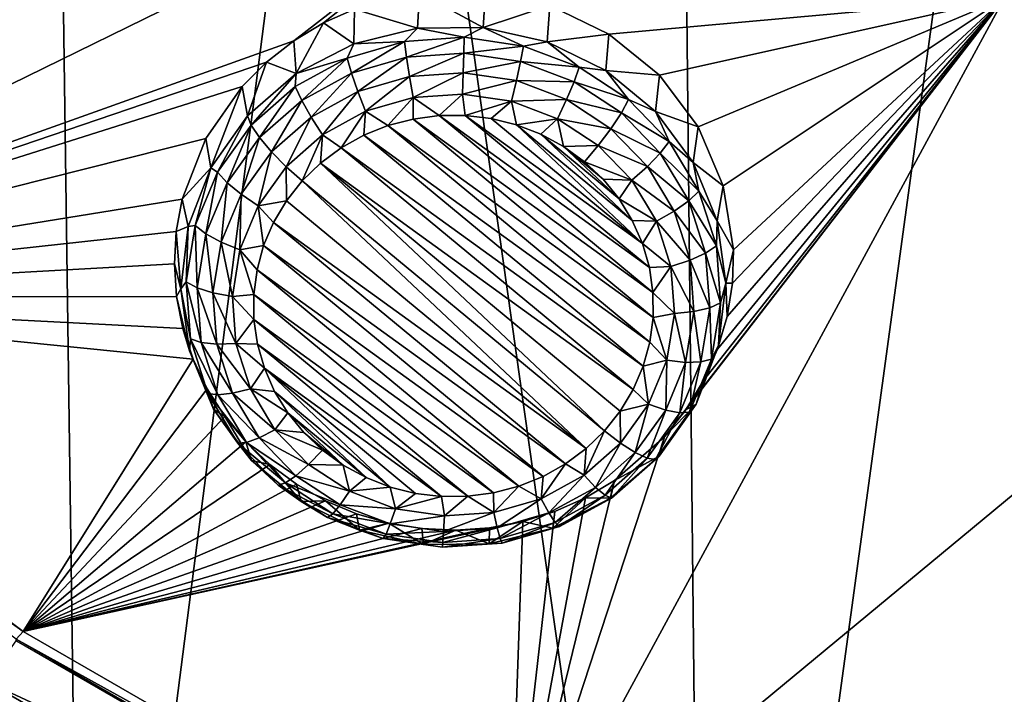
# Model space of a CAD drawing. Header units: metres. Extents: x -24 to 24, y -256 to 25.
# Tile 14 of 256: x -11.03 to -6.97, y -250.06 to -247.28. Entities that reach past the tile are written whole.
import ezdxf

# ---------------------------------------------------------------- set-up
doc = ezdxf.new("R2010")
doc.units = ezdxf.units.M
doc.layers.add('solid_DOMO_KURZ_SW0002', color=7, linetype='CONTINUOUS')

msp = doc.modelspace()

# ---------------------------------------------------------------- linework, layer by layer
at = {"layer": 'solid_DOMO_KURZ_SW0002'}
for points in [[(-12.149149, -242.945251, 177.668228), (-13.190593, -251.764709, 146.454483), (-10.773122, -253.09584, 146.874191)], [(-10.904738, -243.581955, 177.881851), (-12.149149, -242.945251, 177.668228), (-10.773122, -253.09584, 146.874191)], [(-9.623502, -244.148758, 178.072357), (-10.904738, -243.581955, 177.881851), (-10.773122, -253.09584, 146.874191)], [(-9.623502, -244.148758, 178.072357), (-10.773122, -253.09584, 146.874191), (-8.209963, -254.150314, 147.20665)], [(-8.309704, -244.643814, 178.239014), (-9.623502, -244.148758, 178.072357), (-8.209963, -254.150314, 147.20665)], [(-6.967812, -245.065475, 178.381165), (-8.309704, -244.643814, 178.239014), (-8.209963, -254.150314, 147.20665)], [(-6.967812, -245.065475, 178.381165), (-8.209963, -254.150314, 147.20665), (-5.535779, -254.913849, 147.447403)], [(-12.864666, -248.424805, 138.642975), (-14.521158, -246.844971, 138.144852), (-9.950469, -245.23172, 137.831238)], [(-12.864666, -248.424805, 138.642975), (-9.950469, -245.23172, 137.831238), (-8.524102, -246.297501, 138.167267)], [(-9.903434, -247.367142, 138.389664), (-12.864666, -248.424805, 138.642975), (-8.524102, -246.297501, 138.167267)], [(-9.781303, -247.293915, 138.373779), (-9.903434, -247.367142, 138.389664), (-8.524102, -246.297501, 138.167267)], [(-9.65309, -247.236511, 138.362625), (-9.781303, -247.293915, 138.373779), (-8.524102, -246.297501, 138.167267)], [(-4.887103, -246.753998, 138.428223), (-5.321083, -247.900787, 138.672791), (-6.973436, -247.191528, 138.449158)], [(-9.393141, -247.315613, 138.003693), (-9.65309, -247.236511, 138.362625), (-9.385418, -247.169189, 138.353943)], [(-9.393141, -247.315613, 138.003693), (-9.385418, -247.169189, 138.353943), (-9.1222, -247.312775, 138.002808)], [(-9.1222, -247.312775, 138.002808), (-9.385418, -247.169189, 138.353943), (-9.112709, -247.164719, 138.362442)], [(-9.1222, -247.312775, 138.002808), (-9.112709, -247.164719, 138.362442), (-8.847426, -247.222382, 138.386948)], [(-9.1222, -247.312775, 138.002808), (-8.847426, -247.222382, 138.386948), (-8.85842, -247.371857, 138.021439)], [(-9.015737, -250.958603, 139.441879), (-6.973436, -247.191528, 138.449158), (-5.321083, -247.900787, 138.672791)], [(-8.374515, -249.00032, 138.875336), (-6.973436, -247.191528, 138.449158), (-9.015737, -250.958603, 139.441879)], [(-8.85842, -247.371857, 138.021439), (-8.847426, -247.222382, 138.386948), (-8.60365, -247.339417, 138.425827)], [(-8.60365, -247.339417, 138.425827), (-8.847426, -247.222382, 138.386948), (-6.973436, -247.191528, 138.449158)], [(-8.39581, -247.509171, 138.476761), (-8.60365, -247.339417, 138.425827), (-6.973436, -247.191528, 138.449158)], [(-8.235874, -247.721481, 138.53685), (-8.39581, -247.509171, 138.476761), (-6.973436, -247.191528, 138.449158)], [(-8.374515, -249.00032, 138.875336), (-8.286332, -248.888977, 138.846512), (-6.973436, -247.191528, 138.449158)], [(-8.286332, -248.888977, 138.846512), (-8.213199, -248.767822, 138.815033), (-6.973436, -247.191528, 138.449158)], [(-8.132043, -247.965179, 138.603363), (-8.235874, -247.721481, 138.53685), (-6.973436, -247.191528, 138.449158)], [(-8.213199, -248.767822, 138.815033), (-8.156277, -248.638763, 138.781387), (-6.973436, -247.191528, 138.449158)], [(-8.156277, -248.638763, 138.781387), (-8.116492, -248.503922, 138.746124), (-6.973436, -247.191528, 138.449158)], [(-8.090302, -248.22966, 138.673935), (-8.132043, -247.965179, 138.603363), (-6.973436, -247.191528, 138.449158)], [(-8.116492, -248.503922, 138.746124), (-8.094538, -248.36647, 138.710037), (-6.973436, -247.191528, 138.449158)], [(-8.094538, -248.36647, 138.710037), (-8.090302, -248.22966, 138.673935), (-6.973436, -247.191528, 138.449158)], [(-9.655496, -247.380203, 138.024063), (-9.781303, -247.293915, 138.373779), (-9.65309, -247.236511, 138.362625)], [(-9.655496, -247.380203, 138.024063), (-9.65309, -247.236511, 138.362625), (-9.393141, -247.315613, 138.003693)], [(-9.894018, -247.502808, 138.062714), (-9.903434, -247.367142, 138.389664), (-9.781303, -247.293915, 138.373779)], [(-9.894018, -247.502808, 138.062714), (-9.781303, -247.293915, 138.373779), (-9.655496, -247.380203, 138.024063)], [(-9.200415, -247.352859, 137.925018), (-9.393141, -247.315613, 138.003693), (-9.1222, -247.312775, 138.002808)], [(-8.956249, -247.388763, 137.93634), (-9.200415, -247.352859, 137.925018), (-9.1222, -247.312775, 138.002808)], [(-8.956249, -247.388763, 137.93634), (-9.1222, -247.312775, 138.002808), (-8.85842, -247.371857, 138.021439)], [(-9.446836, -247.369675, 137.930328), (-9.655496, -247.380203, 138.024063), (-9.393141, -247.315613, 138.003693)], [(-9.200415, -247.352859, 137.925018), (-9.446836, -247.369675, 137.930328), (-9.393141, -247.315613, 138.003693)], [(-9.438608, -247.434921, 137.870697), (-9.446836, -247.369675, 137.930328), (-9.200415, -247.352859, 137.925018)], [(-9.202252, -247.418808, 137.865616), (-9.438608, -247.434921, 137.870697), (-9.200415, -247.352859, 137.925018)], [(-9.202252, -247.418808, 137.865616), (-9.200415, -247.352859, 137.925018), (-8.956249, -247.388763, 137.93634)], [(-8.85842, -247.371857, 138.021439), (-8.60365, -247.339417, 138.425827), (-8.617132, -247.489426, 138.058502)], [(-8.617132, -247.489426, 138.058502), (-8.60365, -247.339417, 138.425827), (-8.39581, -247.509171, 138.476761)], [(-9.903434, -247.367142, 138.389664), (-10.016491, -247.455215, 138.410141), (-12.864666, -248.424805, 138.642975)], [(-9.894018, -247.502808, 138.062714), (-10.016491, -247.455215, 138.410141), (-9.903434, -247.367142, 138.389664)], [(-9.683157, -247.438354, 137.951981), (-9.894018, -247.502808, 138.062714), (-9.655496, -247.380203, 138.024063)], [(-9.446836, -247.369675, 137.930328), (-9.683157, -247.438354, 137.951981), (-9.655496, -247.380203, 138.024063)], [(-9.665276, -247.500809, 137.891479), (-9.683157, -247.438354, 137.951981), (-9.446836, -247.369675, 137.930328)], [(-9.438608, -247.434921, 137.870697), (-9.665276, -247.500809, 137.891479), (-9.446836, -247.369675, 137.930328)], [(-8.968061, -247.453247, 137.87648), (-9.202252, -247.418808, 137.865616), (-8.956249, -247.388763, 137.93634)], [(-8.968061, -247.453247, 137.87648), (-8.956249, -247.388763, 137.93634), (-8.726584, -247.475601, 137.963715)], [(-8.726584, -247.475601, 137.963715), (-8.956249, -247.388763, 137.93634), (-8.85842, -247.371857, 138.021439)], [(-8.726584, -247.475601, 137.963715), (-8.85842, -247.371857, 138.021439), (-8.617132, -247.489426, 138.058502)], [(-9.426654, -247.514359, 137.832886), (-9.438608, -247.434921, 137.870697), (-9.202252, -247.418808, 137.865616)], [(-9.204924, -247.499222, 137.828125), (-9.426654, -247.514359, 137.832886), (-9.202252, -247.418808, 137.865616)], [(-9.204924, -247.499222, 137.828125), (-9.202252, -247.418808, 137.865616), (-8.968061, -247.453247, 137.87648)], [(-10.016491, -247.455215, 138.410141), (-10.117253, -247.555847, 138.434784), (-12.864666, -248.424805, 138.642975)], [(-10.094846, -247.676285, 138.117416), (-10.117253, -247.555847, 138.434784), (-10.016491, -247.455215, 138.410141)], [(-10.094846, -247.676285, 138.117416), (-10.016491, -247.455215, 138.410141), (-9.894018, -247.502808, 138.062714)], [(-9.683157, -247.438354, 137.951981), (-9.897528, -247.555466, 137.988907), (-9.894018, -247.502808, 138.062714)], [(-9.87089, -247.613129, 137.926895), (-9.897528, -247.555466, 137.988907), (-9.683157, -247.438354, 137.951981)], [(-9.665276, -247.500809, 137.891479), (-9.87089, -247.613129, 137.926895), (-9.683157, -247.438354, 137.951981)], [(-9.639296, -247.576157, 137.852371), (-9.665276, -247.500809, 137.891479), (-9.438608, -247.434921, 137.870697)], [(-9.426654, -247.514359, 137.832886), (-9.639296, -247.576157, 137.852371), (-9.438608, -247.434921, 137.870697)], [(-8.985223, -247.53154, 137.838303), (-9.204924, -247.499222, 137.828125), (-8.968061, -247.453247, 137.87648)], [(-8.985223, -247.53154, 137.838303), (-8.968061, -247.453247, 137.87648), (-8.747778, -247.53653, 137.90274)], [(-8.747778, -247.53653, 137.90274), (-8.968061, -247.453247, 137.87648), (-8.726584, -247.475601, 137.963715)], [(-10.0792, -247.715134, 138.039246), (-10.094846, -247.676285, 138.117416), (-9.894018, -247.502808, 138.062714)], [(-9.897528, -247.555466, 137.988907), (-10.0792, -247.715134, 138.039246), (-9.894018, -247.502808, 138.062714)], [(-9.832187, -247.681534, 137.885605), (-9.87089, -247.613129, 137.926895), (-9.665276, -247.500809, 137.891479)], [(-9.639296, -247.576157, 137.852371), (-9.832187, -247.681534, 137.885605), (-9.665276, -247.500809, 137.891479)], [(-9.426654, -247.514359, 137.832886), (-9.607492, -247.657791, 137.838104), (-9.639296, -247.576157, 137.852371)], [(-9.426654, -247.514359, 137.832886), (-9.41202, -247.600983, 137.82019), (-9.607492, -247.657791, 137.838104)], [(-9.204924, -247.499222, 137.828125), (-9.41202, -247.600983, 137.82019), (-9.426654, -247.514359, 137.832886)], [(-9.204924, -247.499222, 137.828125), (-9.208193, -247.587082, 137.815811), (-9.41202, -247.600983, 137.82019)], [(-8.985223, -247.53154, 137.838303), (-9.208193, -247.587082, 137.815811), (-9.204924, -247.499222, 137.828125)], [(-8.747778, -247.53653, 137.90274), (-8.726584, -247.475601, 137.963715), (-8.522936, -247.608978, 138.005783)], [(-8.522936, -247.608978, 138.005783), (-8.726584, -247.475601, 137.963715), (-8.617132, -247.489426, 138.058502)], [(-8.617132, -247.489426, 138.058502), (-8.39581, -247.509171, 138.476761), (-8.412356, -247.658646, 138.111862)], [(-8.522936, -247.608978, 138.005783), (-8.617132, -247.489426, 138.058502), (-8.412356, -247.658646, 138.111862)], [(-8.412356, -247.658646, 138.111862), (-8.39581, -247.509171, 138.476761), (-8.235874, -247.721481, 138.53685)], [(-10.26685, -247.770615, 138.490204), (-12.864666, -248.424805, 138.642975), (-10.117253, -247.555847, 138.434784)], [(-10.246308, -247.890549, 138.184982), (-10.26685, -247.770615, 138.490204), (-10.117253, -247.555847, 138.434784)], [(-10.246308, -247.890549, 138.184982), (-10.117253, -247.555847, 138.434784), (-10.094846, -247.676285, 138.117416)], [(-10.04514, -247.766281, 137.975174), (-10.0792, -247.715134, 138.039246), (-9.897528, -247.555466, 137.988907)], [(-9.87089, -247.613129, 137.926895), (-10.04514, -247.766281, 137.975174), (-9.897528, -247.555466, 137.988907)], [(-8.985223, -247.53154, 137.838303), (-9.006232, -247.616791, 137.82518), (-9.208193, -247.587082, 137.815811)], [(-8.77857, -247.609665, 137.862946), (-9.006232, -247.616791, 137.82518), (-8.985223, -247.53154, 137.838303)], [(-8.77857, -247.609665, 137.862946), (-8.985223, -247.53154, 137.838303), (-8.747778, -247.53653, 137.90274)], [(-8.77857, -247.609665, 137.862946), (-8.747778, -247.53653, 137.90274), (-8.552448, -247.664459, 137.943085)], [(-8.552448, -247.664459, 137.943085), (-8.747778, -247.53653, 137.90274), (-8.522936, -247.608978, 138.005783)], [(-9.639296, -247.576157, 137.852371), (-9.784809, -247.754669, 137.868652), (-9.832187, -247.681534, 137.885605)], [(-9.639296, -247.576157, 137.852371), (-9.607492, -247.657791, 137.838104), (-9.784809, -247.754669, 137.868652)], [(-9.41202, -247.600983, 137.82019), (-9.208193, -247.587082, 137.815811), (-9.304541, -247.675705, 137.830093)], [(-9.208193, -247.587082, 137.815811), (-9.196564, -247.675064, 137.829895), (-9.304541, -247.675705, 137.830093)], [(-9.208193, -247.587082, 137.815811), (-9.006232, -247.616791, 137.82518), (-9.196564, -247.675064, 137.829895)], [(-9.995655, -247.825211, 137.930908), (-10.04514, -247.766281, 137.975174), (-9.87089, -247.613129, 137.926895)], [(-9.832187, -247.681534, 137.885605), (-9.995655, -247.825211, 137.930908), (-9.87089, -247.613129, 137.926895)], [(-9.607492, -247.657791, 137.838104), (-9.41202, -247.600983, 137.82019), (-9.515614, -247.717072, 137.84314)], [(-9.41202, -247.600983, 137.82019), (-9.411498, -247.689789, 137.834534), (-9.515614, -247.717072, 137.84314)], [(-9.41202, -247.600983, 137.82019), (-9.304541, -247.675705, 137.830093), (-9.411498, -247.689789, 137.834534)], [(-9.006232, -247.616791, 137.82518), (-9.089439, -247.687866, 137.833923), (-9.196564, -247.675064, 137.829895)], [(-9.006232, -247.616791, 137.82518), (-8.984972, -247.713913, 137.842133), (-9.089439, -247.687866, 137.833923)], [(-8.77857, -247.609665, 137.862946), (-8.816265, -247.688599, 137.847824), (-9.006232, -247.616791, 137.82518)], [(-9.006232, -247.616791, 137.82518), (-8.816265, -247.688599, 137.847824), (-8.984972, -247.713913, 137.842133)], [(-8.595327, -247.729691, 137.900787), (-8.816265, -247.688599, 137.847824), (-8.77857, -247.609665, 137.862946)], [(-8.595327, -247.729691, 137.900787), (-8.77857, -247.609665, 137.862946), (-8.552448, -247.664459, 137.943085)], [(-8.552448, -247.664459, 137.943085), (-8.522936, -247.608978, 138.005783), (-8.355515, -247.782242, 138.06041)], [(-8.355515, -247.782242, 138.06041), (-8.522936, -247.608978, 138.005783), (-8.412356, -247.658646, 138.111862)], [(-10.219062, -247.909363, 138.100494), (-10.246308, -247.890549, 138.184982), (-10.094846, -247.676285, 138.117416)], [(-10.219062, -247.909363, 138.100494), (-10.094846, -247.676285, 138.117416), (-10.0792, -247.715134, 138.039246)], [(-9.784809, -247.754669, 137.868652), (-9.607492, -247.657791, 137.838104), (-9.708252, -247.809158, 137.872162)], [(-9.607492, -247.657791, 137.838104), (-9.615088, -247.75708, 137.855759), (-9.708252, -247.809158, 137.872162)], [(-9.607492, -247.657791, 137.838104), (-9.515614, -247.717072, 137.84314), (-9.615088, -247.75708, 137.855759)], [(-9.411498, -247.689789, 137.834534), (-9.304541, -247.675705, 137.830093), (-8.422397, -248.404709, 138.059952)], [(-9.304541, -247.675705, 137.830093), (-9.196564, -247.675064, 137.829895), (-8.437097, -248.302689, 138.027786)], [(-9.304541, -247.675705, 137.830093), (-8.437097, -248.302689, 138.027786), (-8.422397, -248.404709, 138.059952)], [(-9.196564, -247.675064, 137.829895), (-8.465634, -248.203384, 137.996475), (-8.437097, -248.302689, 138.027786)], [(-9.196564, -247.675064, 137.829895), (-9.089439, -247.687866, 137.833923), (-8.465634, -248.203384, 137.996475)], [(-8.595327, -247.729691, 137.900787), (-8.552448, -247.664459, 137.943085), (-8.391867, -247.830658, 137.995468)], [(-8.391867, -247.830658, 137.995468), (-8.552448, -247.664459, 137.943085), (-8.355515, -247.782242, 138.06041)], [(-8.412356, -247.658646, 138.111862), (-8.235874, -247.721481, 138.53685), (-8.255996, -247.86969, 138.178406)], [(-8.355515, -247.782242, 138.06041), (-8.412356, -247.658646, 138.111862), (-8.255996, -247.86969, 138.178406)], [(-10.179289, -247.952576, 138.03392), (-10.219062, -247.909363, 138.100494), (-10.0792, -247.715134, 138.039246)], [(-10.179289, -247.952576, 138.03392), (-10.0792, -247.715134, 138.039246), (-10.04514, -247.766281, 137.975174)], [(-9.832187, -247.681534, 137.885605), (-9.935079, -247.886734, 137.910294), (-9.995655, -247.825211, 137.930908)], [(-9.832187, -247.681534, 137.885605), (-9.784809, -247.754669, 137.868652), (-9.935079, -247.886734, 137.910294)], [(-9.615088, -247.75708, 137.855759), (-9.515614, -247.717072, 137.84314), (-8.435293, -248.609863, 138.124634)], [(-9.515614, -247.717072, 137.84314), (-9.411498, -247.689789, 137.834534), (-8.421793, -248.50769, 138.092422)], [(-9.515614, -247.717072, 137.84314), (-8.421793, -248.50769, 138.092422), (-8.435293, -248.609863, 138.124634)], [(-9.411498, -247.689789, 137.834534), (-8.422397, -248.404709, 138.059952), (-8.421793, -248.50769, 138.092422)], [(-9.089439, -247.687866, 137.833923), (-8.984972, -247.713913, 137.842133), (-8.465634, -248.203384, 137.996475)], [(-8.816265, -247.688599, 137.847824), (-8.884965, -247.752747, 137.854385), (-8.984972, -247.713913, 137.842133)], [(-8.984972, -247.713913, 137.842133), (-8.507528, -248.108475, 137.966537), (-8.465634, -248.203384, 137.996475)], [(-8.984972, -247.713913, 137.842133), (-8.884965, -247.752747, 137.854385), (-8.507528, -248.108475, 137.966537)], [(-8.816265, -247.688599, 137.847824), (-8.791142, -247.803696, 137.870453), (-8.884965, -247.752747, 137.854385)], [(-8.816265, -247.688599, 137.847824), (-8.647817, -247.798935, 137.882614), (-8.791142, -247.803696, 137.870453)], [(-8.595327, -247.729691, 137.900787), (-8.647817, -247.798935, 137.882614), (-8.816265, -247.688599, 137.847824)], [(-9.935079, -247.886734, 137.910294), (-9.784809, -247.754669, 137.868652), (-9.868984, -247.945282, 137.915085)], [(-9.784809, -247.754669, 137.868652), (-9.793476, -247.87236, 137.892105), (-9.868984, -247.945282, 137.915085)], [(-9.784809, -247.754669, 137.868652), (-9.708252, -247.809158, 137.872162), (-9.793476, -247.87236, 137.892105)], [(-9.708252, -247.809158, 137.872162), (-9.615088, -247.75708, 137.855759), (-8.462661, -248.709457, 138.156036)], [(-9.615088, -247.75708, 137.855759), (-8.435293, -248.609863, 138.124634), (-8.462661, -248.709457, 138.156036)], [(-8.884965, -247.752747, 137.854385), (-8.56206, -248.019592, 137.938522), (-8.507528, -248.108475, 137.966537)], [(-8.884965, -247.752747, 137.854385), (-8.791142, -247.803696, 137.870453), (-8.56206, -248.019592, 137.938522)], [(-8.444682, -247.88559, 137.949936), (-8.647817, -247.798935, 137.882614), (-8.595327, -247.729691, 137.900787)], [(-8.444682, -247.88559, 137.949936), (-8.595327, -247.729691, 137.900787), (-8.391867, -247.830658, 137.995468)], [(-8.255996, -247.86969, 138.178406), (-8.235874, -247.721481, 138.53685), (-8.132043, -247.965179, 138.603363)], [(-10.26685, -247.770615, 138.490204), (-10.36379, -248.020844, 138.558105), (-12.864666, -248.424805, 138.642975)], [(-10.246308, -247.890549, 138.184982), (-10.36379, -248.020844, 138.558105), (-10.26685, -247.770615, 138.490204)], [(-10.121503, -247.999969, 137.986008), (-10.179289, -247.952576, 138.03392), (-10.04514, -247.766281, 137.975174)], [(-10.121503, -247.999969, 137.986008), (-10.04514, -247.766281, 137.975174), (-9.995655, -247.825211, 137.930908)], [(-8.647817, -247.798935, 137.882614), (-8.705087, -247.865891, 137.89006), (-8.791142, -247.803696, 137.870453)], [(-8.647817, -247.798935, 137.882614), (-8.509336, -247.942245, 137.927795), (-8.705087, -247.865891, 137.89006)], [(-8.444682, -247.88559, 137.949936), (-8.509336, -247.942245, 137.927795), (-8.647817, -247.798935, 137.882614)], [(-8.391867, -247.830658, 137.995468), (-8.355515, -247.782242, 138.06041), (-8.232718, -247.986694, 138.124878)], [(-8.232718, -247.986694, 138.124878), (-8.355515, -247.782242, 138.06041), (-8.255996, -247.86969, 138.178406)], [(-10.121503, -247.999969, 137.986008), (-9.995655, -247.825211, 137.930908), (-10.050765, -248.047394, 137.960953)], [(-10.050765, -248.047394, 137.960953), (-9.995655, -247.825211, 137.930908), (-9.935079, -247.886734, 137.910294)], [(-9.793476, -247.87236, 137.892105), (-9.708252, -247.809158, 137.872162), (-8.503441, -248.80481, 138.186096)], [(-9.708252, -247.809158, 137.872162), (-8.462661, -248.709457, 138.156036), (-8.503441, -248.80481, 138.186096)], [(-8.791142, -247.803696, 137.870453), (-8.628285, -247.938278, 137.912888), (-8.56206, -248.019592, 137.938522)], [(-8.791142, -247.803696, 137.870453), (-8.705087, -247.865891, 137.89006), (-8.628285, -247.938278, 137.912888)], [(-8.444682, -247.88559, 137.949936), (-8.391867, -247.830658, 137.995468), (-8.274086, -248.026749, 138.057312)], [(-8.274086, -248.026749, 138.057312), (-8.391867, -247.830658, 137.995468), (-8.232718, -247.986694, 138.124878)], [(-9.793476, -247.87236, 137.892105), (-8.621845, -248.975922, 138.240051), (-9.868984, -247.945282, 137.915085)], [(-9.793476, -247.87236, 137.892105), (-8.556916, -248.894257, 138.214294), (-8.621845, -248.975922, 138.240051)], [(-9.793476, -247.87236, 137.892105), (-8.503441, -248.80481, 138.186096), (-8.556916, -248.894257, 138.214294)], [(-8.509336, -247.942245, 137.927795), (-8.628285, -247.938278, 137.912888), (-8.705087, -247.865891, 137.89006)], [(-8.255996, -247.86969, 138.178406), (-8.132043, -247.965179, 138.603363), (-8.157136, -248.110306, 138.254257)], [(-8.232718, -247.986694, 138.124878), (-8.255996, -247.86969, 138.178406), (-8.157136, -248.110306, 138.254257)], [(-10.339602, -248.133163, 138.261475), (-10.36379, -248.020844, 138.558105), (-10.246308, -247.890549, 138.184982)], [(-10.310101, -248.128403, 138.169556), (-10.339602, -248.133163, 138.261475), (-10.246308, -247.890549, 138.184982)], [(-10.219062, -247.909363, 138.100494), (-10.310101, -248.128403, 138.169556), (-10.246308, -247.890549, 138.184982)], [(-10.266609, -248.162659, 138.100159), (-10.310101, -248.128403, 138.169556), (-10.219062, -247.909363, 138.100494)], [(-10.179289, -247.952576, 138.03392), (-10.266609, -248.162659, 138.100159), (-10.219062, -247.909363, 138.100494)], [(-10.050765, -248.047394, 137.960953), (-9.935079, -247.886734, 137.910294), (-9.933912, -248.026932, 137.940842)], [(-9.935079, -247.886734, 137.910294), (-9.868984, -247.945282, 137.915085), (-9.933912, -248.026932, 137.940842)], [(-6.879449, -251.87558, 139.731003), (-9.015737, -250.958603, 139.441879), (-5.321083, -247.900787, 138.672791)], [(-8.334188, -248.06955, 138.00795), (-8.509336, -247.942245, 137.927795), (-8.444682, -247.88559, 137.949936)], [(-8.334188, -248.06955, 138.00795), (-8.444682, -247.88559, 137.949936), (-8.274086, -248.026749, 138.057312)], [(-10.203421, -248.197052, 138.048141), (-10.266609, -248.162659, 138.100159), (-10.179289, -247.952576, 138.03392)], [(-10.121503, -247.999969, 137.986008), (-10.203421, -248.197052, 138.048141), (-10.179289, -247.952576, 138.03392)], [(-8.697352, -249.048828, 138.263031), (-9.933912, -248.026932, 137.940842), (-9.868984, -247.945282, 137.915085)], [(-8.621845, -248.975922, 138.240051), (-8.697352, -249.048828, 138.263031), (-9.868984, -247.945282, 137.915085)], [(-8.509336, -247.942245, 137.927795), (-8.56206, -248.019592, 137.938522), (-8.628285, -247.938278, 137.912888)], [(-8.509336, -247.942245, 137.927795), (-8.407763, -248.111359, 137.98111), (-8.56206, -248.019592, 137.938522)], [(-8.334188, -248.06955, 138.00795), (-8.407763, -248.111359, 137.98111), (-8.509336, -247.942245, 137.927795)], [(-10.121503, -247.999969, 137.986008), (-10.126068, -248.228561, 138.018066), (-10.203421, -248.197052, 138.048141)], [(-10.121503, -247.999969, 137.986008), (-10.050765, -248.047394, 137.960953), (-10.126068, -248.228561, 138.018066)], [(-8.274086, -248.026749, 138.057312), (-8.232718, -247.986694, 138.124878), (-8.160701, -248.212082, 138.195938)], [(-8.160701, -248.212082, 138.195938), (-8.232718, -247.986694, 138.124878), (-8.157136, -248.110306, 138.254257)], [(-8.157136, -248.110306, 138.254257), (-8.132043, -247.965179, 138.603363), (-8.090302, -248.22966, 138.673935)], [(-10.36379, -248.020844, 138.558105), (-10.388457, -248.153366, 138.595139), (-12.864666, -248.424805, 138.642975)], [(-10.339602, -248.133163, 138.261475), (-10.388457, -248.153366, 138.595139), (-10.36379, -248.020844, 138.558105)], [(-10.050765, -248.047394, 137.960953), (-9.933912, -248.026932, 137.940842), (-9.987389, -248.116379, 137.96904)], [(-8.697352, -249.048828, 138.263031), (-9.987389, -248.116379, 137.96904), (-9.933912, -248.026932, 137.940842)], [(-8.407763, -248.111359, 137.98111), (-8.507528, -248.108475, 137.966537), (-8.56206, -248.019592, 137.938522)], [(-8.334188, -248.06955, 138.00795), (-8.274086, -248.026749, 138.057312), (-8.205011, -248.24292, 138.125458)], [(-8.205011, -248.24292, 138.125458), (-8.274086, -248.026749, 138.057312), (-8.160701, -248.212082, 138.195938)], [(-10.126068, -248.228561, 138.018066), (-10.050765, -248.047394, 137.960953), (-10.028169, -248.211746, 137.9991)], [(-10.050765, -248.047394, 137.960953), (-9.987389, -248.116379, 137.96904), (-10.028169, -248.211746, 137.9991)], [(-8.269388, -248.272354, 138.071884), (-8.407763, -248.111359, 137.98111), (-8.334188, -248.06955, 138.00795)], [(-8.269388, -248.272354, 138.071884), (-8.334188, -248.06955, 138.00795), (-8.205011, -248.24292, 138.125458)], [(-8.782577, -249.112045, 138.282974), (-10.028169, -248.211746, 137.9991), (-9.987389, -248.116379, 137.96904)], [(-8.697352, -249.048828, 138.263031), (-8.782577, -249.112045, 138.282974), (-9.987389, -248.116379, 137.96904)], [(-8.407763, -248.111359, 137.98111), (-8.465634, -248.203384, 137.996475), (-8.507528, -248.108475, 137.966537)], [(-8.407763, -248.111359, 137.98111), (-8.348195, -248.297791, 138.039902), (-8.465634, -248.203384, 137.996475)], [(-8.269388, -248.272354, 138.071884), (-8.348195, -248.297791, 138.039902), (-8.407763, -248.111359, 137.98111)], [(-8.160701, -248.212082, 138.195938), (-8.157136, -248.110306, 138.254257), (-8.121523, -248.36647, 138.335037)], [(-8.157136, -248.110306, 138.254257), (-8.090302, -248.22966, 138.673935), (-8.121523, -248.36647, 138.335037)], [(-10.388457, -248.153366, 138.595139), (-10.39633, -248.287491, 138.633224), (-12.864666, -248.424805, 138.642975)], [(-10.369306, -248.39003, 138.342453), (-10.39633, -248.287491, 138.633224), (-10.388457, -248.153366, 138.595139)], [(-10.369306, -248.39003, 138.342453), (-10.388457, -248.153366, 138.595139), (-10.339602, -248.133163, 138.261475)], [(-10.347753, -248.361267, 138.242966), (-10.369306, -248.39003, 138.342453), (-10.339602, -248.133163, 138.261475)], [(-10.310101, -248.128403, 138.169556), (-10.347753, -248.361267, 138.242966), (-10.339602, -248.133163, 138.261475)], [(-10.302722, -248.386017, 138.170578), (-10.347753, -248.361267, 138.242966), (-10.310101, -248.128403, 138.169556)], [(-10.266609, -248.162659, 138.100159), (-10.302722, -248.386017, 138.170578), (-10.310101, -248.128403, 138.169556)], [(-10.237299, -248.406586, 138.114212), (-10.302722, -248.386017, 138.170578), (-10.266609, -248.162659, 138.100159)], [(-10.203421, -248.197052, 138.048141), (-10.237299, -248.406586, 138.114212), (-10.266609, -248.162659, 138.100159)], [(-10.203421, -248.197052, 138.048141), (-10.157212, -248.421173, 138.078796), (-10.237299, -248.406586, 138.114212)], [(-10.203421, -248.197052, 138.048141), (-10.126068, -248.228561, 138.018066), (-10.157212, -248.421173, 138.078796)], [(-8.348195, -248.297791, 138.039902), (-8.437097, -248.302689, 138.027786), (-8.465634, -248.203384, 137.996475)], [(-10.157212, -248.421173, 138.078796), (-10.126068, -248.228561, 138.018066), (-10.069036, -248.413498, 138.062714)], [(-10.126068, -248.228561, 138.018066), (-10.028169, -248.211746, 137.9991), (-10.055535, -248.31134, 138.030502)], [(-10.126068, -248.228561, 138.018066), (-10.055535, -248.31134, 138.030502), (-10.069036, -248.413498, 138.062714)], [(-8.875742, -249.164108, 138.299377), (-10.055535, -248.31134, 138.030502), (-10.028169, -248.211746, 137.9991)], [(-8.782577, -249.112045, 138.282974), (-8.875742, -249.164108, 138.299377), (-10.028169, -248.211746, 137.9991)], [(-8.269388, -248.272354, 138.071884), (-8.205011, -248.24292, 138.125458), (-8.188107, -248.468338, 138.196533)], [(-8.205011, -248.24292, 138.125458), (-8.160701, -248.212082, 138.195938), (-8.143077, -248.447098, 138.270035)], [(-8.188107, -248.468338, 138.196533), (-8.205011, -248.24292, 138.125458), (-8.143077, -248.447098, 138.270035)], [(-8.143077, -248.447098, 138.270035), (-8.160701, -248.212082, 138.195938), (-8.121523, -248.36647, 138.335037)], [(-8.121523, -248.36647, 138.335037), (-8.090302, -248.22966, 138.673935), (-8.094538, -248.36647, 138.710037)], [(-10.39633, -248.287491, 138.633224), (-10.387321, -248.421387, 138.671783), (-12.864666, -248.424805, 138.642975)], [(-10.369306, -248.39003, 138.342453), (-10.387321, -248.421387, 138.671783), (-10.39633, -248.287491, 138.633224)], [(-8.25353, -248.483826, 138.138565), (-8.348195, -248.297791, 138.039902), (-8.269388, -248.272354, 138.071884)], [(-8.25353, -248.483826, 138.138565), (-8.269388, -248.272354, 138.071884), (-8.188107, -248.468338, 138.196533)], [(-8.975216, -249.204117, 138.311996), (-10.069036, -248.413498, 138.062714), (-10.055535, -248.31134, 138.030502)], [(-8.875742, -249.164108, 138.299377), (-8.975216, -249.204117, 138.311996), (-10.055535, -248.31134, 138.030502)], [(-8.348195, -248.297791, 138.039902), (-8.422397, -248.404709, 138.059952), (-8.437097, -248.302689, 138.027786)], [(-8.348195, -248.297791, 138.039902), (-8.333617, -248.492172, 138.101181), (-8.422397, -248.404709, 138.059952)], [(-8.25353, -248.483826, 138.138565), (-8.333617, -248.492172, 138.101181), (-8.348195, -248.297791, 138.039902)], [(-10.347753, -248.361267, 138.242966), (-10.330128, -248.596283, 138.317078), (-10.369306, -248.39003, 138.342453)], [(-10.285818, -248.611435, 138.241653), (-10.330128, -248.596283, 138.317078), (-10.347753, -248.361267, 138.242966)], [(-10.302722, -248.386017, 138.170578), (-10.285818, -248.611435, 138.241653), (-10.347753, -248.361267, 138.242966)], [(-8.121523, -248.36647, 138.335037), (-8.116492, -248.503922, 138.746124), (-8.151227, -248.623337, 138.416016)], [(-8.143077, -248.447098, 138.270035), (-8.121523, -248.36647, 138.335037), (-8.151227, -248.623337, 138.416016)], [(-8.121523, -248.36647, 138.335037), (-8.094538, -248.36647, 138.710037), (-8.116492, -248.503922, 138.746124)], [(-10.333693, -248.646194, 138.423233), (-10.387321, -248.421387, 138.671783), (-10.369306, -248.39003, 138.342453)], [(-10.330128, -248.596283, 138.317078), (-10.333693, -248.646194, 138.423233), (-10.369306, -248.39003, 138.342453)], [(-10.22144, -248.618057, 138.180893), (-10.285818, -248.611435, 138.241653), (-10.302722, -248.386017, 138.170578)], [(-10.237299, -248.406586, 138.114212), (-10.22144, -248.618057, 138.180893), (-10.302722, -248.386017, 138.170578)], [(-10.237299, -248.406586, 138.114212), (-10.157212, -248.421173, 138.078796), (-10.142633, -248.61557, 138.140091)], [(-10.237299, -248.406586, 138.114212), (-10.142633, -248.61557, 138.140091), (-10.22144, -248.618057, 138.180893)], [(-8.333617, -248.492172, 138.101181), (-8.421793, -248.50769, 138.092422), (-8.422397, -248.404709, 138.059952)], [(-11.02053, -249.802734, 139.077438), (-12.897704, -248.452545, 138.679825), (-12.864666, -248.424805, 138.642975)], [(-10.387321, -248.421387, 138.671783), (-10.361567, -248.553055, 138.710205), (-12.864666, -248.424805, 138.642975)], [(-10.319457, -248.680634, 138.747849), (-11.02053, -249.802734, 139.077438), (-12.864666, -248.424805, 138.642975)], [(-10.361567, -248.553055, 138.710205), (-10.319457, -248.680634, 138.747849), (-12.864666, -248.424805, 138.642975)], [(-10.333693, -248.646194, 138.423233), (-10.361567, -248.553055, 138.710205), (-10.387321, -248.421387, 138.671783)], [(-10.157212, -248.421173, 138.078796), (-10.069036, -248.413498, 138.062714), (-10.068432, -248.516479, 138.095184)], [(-10.142633, -248.61557, 138.140091), (-10.157212, -248.421173, 138.078796), (-10.068432, -248.516479, 138.095184)], [(-9.07933, -249.2314, 138.320602), (-10.068432, -248.516479, 138.095184), (-10.069036, -248.413498, 138.062714)], [(-8.975216, -249.204117, 138.311996), (-9.07933, -249.2314, 138.320602), (-10.069036, -248.413498, 138.062714)], [(-8.188107, -248.468338, 138.196533), (-8.143077, -248.447098, 138.270035), (-8.180728, -248.679962, 138.34346)], [(-8.180728, -248.679962, 138.34346), (-8.143077, -248.447098, 138.270035), (-8.151227, -248.623337, 138.416016)], [(-11.02053, -249.802734, 139.077438), (-11.048784, -249.83403, 139.115402), (-12.897704, -248.452545, 138.679825)], [(-8.287409, -248.693359, 138.204636), (-8.333617, -248.492172, 138.101181), (-8.25353, -248.483826, 138.138565)], [(-8.287409, -248.693359, 138.204636), (-8.25353, -248.483826, 138.138565), (-8.22422, -248.691696, 138.266968)], [(-8.25353, -248.483826, 138.138565), (-8.188107, -248.468338, 138.196533), (-8.22422, -248.691696, 138.266968)], [(-8.22422, -248.691696, 138.266968), (-8.188107, -248.468338, 138.196533), (-8.180728, -248.679962, 138.34346)], [(-10.142633, -248.61557, 138.140091), (-10.068432, -248.516479, 138.095184), (-10.053732, -248.6185, 138.12735)], [(-9.186289, -249.245483, 138.325043), (-10.053732, -248.6185, 138.12735), (-10.068432, -248.516479, 138.095184)], [(-9.07933, -249.2314, 138.320602), (-9.186289, -249.245483, 138.325043), (-10.068432, -248.516479, 138.095184)], [(-8.36476, -248.684784, 138.161926), (-8.435293, -248.609863, 138.124634), (-8.421793, -248.50769, 138.092422)], [(-8.333617, -248.492172, 138.101181), (-8.36476, -248.684784, 138.161926), (-8.421793, -248.50769, 138.092422)], [(-8.287409, -248.693359, 138.204636), (-8.36476, -248.684784, 138.161926), (-8.333617, -248.492172, 138.101181)], [(-8.151227, -248.623337, 138.416016), (-8.116492, -248.503922, 138.746124), (-8.156277, -248.638763, 138.781387)], [(-10.333693, -248.646194, 138.423233), (-10.319457, -248.680634, 138.747849), (-10.361567, -248.553055, 138.710205)], [(-10.330128, -248.596283, 138.317078), (-10.258111, -248.821655, 138.388138), (-10.333693, -248.646194, 138.423233)], [(-10.216743, -248.827606, 138.309814), (-10.258111, -248.821655, 138.388138), (-10.330128, -248.596283, 138.317078)], [(-10.285818, -248.611435, 138.241653), (-10.216743, -248.827606, 138.309814), (-10.330128, -248.596283, 138.317078)], [(-10.15664, -248.820862, 138.244827), (-10.216743, -248.827606, 138.309814), (-10.285818, -248.611435, 138.241653)], [(-10.22144, -248.618057, 138.180893), (-10.15664, -248.820862, 138.244827), (-10.285818, -248.611435, 138.241653)], [(-8.36476, -248.684784, 138.161926), (-8.462661, -248.709457, 138.156036), (-8.435293, -248.609863, 138.124634)], [(-10.234834, -248.886795, 138.499084), (-10.319457, -248.680634, 138.747849), (-10.333693, -248.646194, 138.423233)], [(-10.258111, -248.821655, 138.388138), (-10.234834, -248.886795, 138.499084), (-10.333693, -248.646194, 138.423233)], [(-10.22144, -248.618057, 138.180893), (-10.142633, -248.61557, 138.140091), (-10.083065, -248.802002, 138.198868)], [(-10.22144, -248.618057, 138.180893), (-10.083065, -248.802002, 138.198868), (-10.15664, -248.820862, 138.244827)], [(-10.142633, -248.61557, 138.140091), (-10.053732, -248.6185, 138.12735), (-10.025195, -248.717804, 138.158661)], [(-10.083065, -248.802002, 138.198868), (-10.142633, -248.61557, 138.140091), (-10.025195, -248.717804, 138.158661)], [(-9.294265, -249.246124, 138.325241), (-10.025195, -248.717804, 138.158661), (-10.053732, -248.6185, 138.12735)], [(-9.186289, -249.245483, 138.325043), (-9.294265, -249.246124, 138.325241), (-10.053732, -248.6185, 138.12735)], [(-8.151227, -248.623337, 138.416016), (-8.213199, -248.767822, 138.815033), (-8.244521, -248.865952, 138.492523)], [(-8.180728, -248.679962, 138.34346), (-8.151227, -248.623337, 138.416016), (-8.244521, -248.865952, 138.492523)], [(-8.151227, -248.623337, 138.416016), (-8.156277, -248.638763, 138.781387), (-8.213199, -248.767822, 138.815033)], [(-10.319457, -248.680634, 138.747849), (-10.261602, -248.802261, 138.784134), (-11.02053, -249.802734, 139.077438)], [(-10.234834, -248.886795, 138.499084), (-10.261602, -248.802261, 138.784134), (-10.319457, -248.680634, 138.747849)], [(-8.36476, -248.684784, 138.161926), (-8.440063, -248.865967, 138.21904), (-8.462661, -248.709457, 138.156036)], [(-8.369326, -248.890442, 138.266769), (-8.440063, -248.865967, 138.21904), (-8.36476, -248.684784, 138.161926)], [(-8.369326, -248.890442, 138.266769), (-8.36476, -248.684784, 138.161926), (-8.287409, -248.693359, 138.204636)], [(-8.369326, -248.890442, 138.266769), (-8.287409, -248.693359, 138.204636), (-8.311541, -248.901779, 138.333206)], [(-8.311541, -248.901779, 138.333206), (-8.22422, -248.691696, 138.266968), (-8.271768, -248.899002, 138.412521)], [(-8.287409, -248.693359, 138.204636), (-8.22422, -248.691696, 138.266968), (-8.311541, -248.901779, 138.333206)], [(-8.271768, -248.899002, 138.412521), (-8.180728, -248.679962, 138.34346), (-8.244521, -248.865952, 138.492523)], [(-8.22422, -248.691696, 138.266968), (-8.180728, -248.679962, 138.34346), (-8.271768, -248.899002, 138.412521)], [(-10.083065, -248.802002, 138.198868), (-10.025195, -248.717804, 138.158661), (-9.9833, -248.812714, 138.188599)], [(-9.505857, -249.207275, 138.313004), (-9.9833, -248.812714, 138.188599), (-10.025195, -248.717804, 138.158661)], [(-9.401389, -249.233322, 138.321213), (-9.505857, -249.207275, 138.313004), (-10.025195, -248.717804, 138.158661)], [(-9.294265, -249.246124, 138.325241), (-9.401389, -249.233322, 138.321213), (-10.025195, -248.717804, 138.158661)], [(-8.440063, -248.865967, 138.21904), (-8.503441, -248.80481, 138.186096), (-8.462661, -248.709457, 138.156036)], [(-8.244521, -248.865952, 138.492523), (-8.213199, -248.767822, 138.815033), (-8.286332, -248.888977, 138.846512)], [(-10.261602, -248.802261, 138.784134), (-10.188852, -248.916199, 138.818451), (-11.02053, -249.802734, 139.077438)], [(-10.234834, -248.886795, 138.499084), (-10.188852, -248.916199, 138.818451), (-10.261602, -248.802261, 138.784134)], [(-10.15664, -248.820862, 138.244827), (-10.083065, -248.802002, 138.198868), (-9.981494, -248.971115, 138.252197)], [(-10.083065, -248.802002, 138.198868), (-9.9833, -248.812714, 138.188599), (-9.928768, -248.901596, 138.216614)], [(-9.981494, -248.971115, 138.252197), (-10.083065, -248.802002, 138.198868), (-9.928768, -248.901596, 138.216614)], [(-9.605865, -249.168442, 138.300751), (-9.928768, -248.901596, 138.216614), (-9.9833, -248.812714, 138.188599)], [(-9.505857, -249.207275, 138.313004), (-9.605865, -249.168442, 138.300751), (-9.9833, -248.812714, 138.188599)], [(-8.440063, -248.865967, 138.21904), (-8.556916, -248.894257, 138.214294), (-8.503441, -248.80481, 138.186096)], [(-10.258111, -248.821655, 138.388138), (-10.135314, -249.026108, 138.452591), (-10.234834, -248.886795, 138.499084)], [(-10.098962, -249.023712, 138.371643), (-10.135314, -249.026108, 138.452591), (-10.258111, -248.821655, 138.388138)], [(-10.216743, -248.827606, 138.309814), (-10.098962, -249.023712, 138.371643), (-10.258111, -248.821655, 138.388138)], [(-10.15664, -248.820862, 138.244827), (-10.046147, -249.004822, 138.302841), (-10.216743, -248.827606, 138.309814)], [(-10.046147, -249.004822, 138.302841), (-10.098962, -249.023712, 138.371643), (-10.216743, -248.827606, 138.309814)], [(-10.15664, -248.820862, 138.244827), (-9.981494, -248.971115, 138.252197), (-10.046147, -249.004822, 138.302841)], [(-10.078472, -249.097839, 138.565628), (-10.188852, -248.916199, 138.818451), (-10.234834, -248.886795, 138.499084)], [(-10.135314, -249.026108, 138.452591), (-10.078472, -249.097839, 138.565628), (-10.234834, -248.886795, 138.499084)], [(-8.55575, -249.026611, 138.269699), (-8.621845, -248.975922, 138.240051), (-8.556916, -248.894257, 138.214294)], [(-8.440063, -248.865967, 138.21904), (-8.55575, -249.026611, 138.269699), (-8.556916, -248.894257, 138.214294)], [(-8.495173, -249.065201, 138.321869), (-8.55575, -249.026611, 138.269699), (-8.440063, -248.865967, 138.21904)], [(-8.369326, -248.890442, 138.266769), (-8.495173, -249.065201, 138.321869), (-8.440063, -248.865967, 138.21904)], [(-8.369326, -248.890442, 138.266769), (-8.445689, -249.088074, 138.391937), (-8.495173, -249.065201, 138.321869)], [(-8.369326, -248.890442, 138.266769), (-8.311541, -248.901779, 138.333206), (-8.445689, -249.088074, 138.391937)], [(-8.244521, -248.865952, 138.492523), (-8.374515, -249.00032, 138.875336), (-8.395983, -249.080215, 138.560074)], [(-8.271768, -248.899002, 138.412521), (-8.244521, -248.865952, 138.492523), (-8.395983, -249.080215, 138.560074)], [(-8.244521, -248.865952, 138.492523), (-8.286332, -248.888977, 138.846512), (-8.374515, -249.00032, 138.875336)], [(-10.188852, -248.916199, 138.818451), (-10.102283, -249.020767, 138.850266), (-11.02053, -249.802734, 139.077438)], [(-10.078472, -249.097839, 138.565628), (-10.102283, -249.020767, 138.850266), (-10.188852, -248.916199, 138.818451)], [(-9.981494, -248.971115, 138.252197), (-9.928768, -248.901596, 138.216614), (-9.862544, -248.982925, 138.242249)], [(-9.699686, -249.117508, 138.284683), (-9.862544, -248.982925, 138.242249), (-9.928768, -248.901596, 138.216614)], [(-9.605865, -249.168442, 138.300751), (-9.699686, -249.117508, 138.284683), (-9.928768, -248.901596, 138.216614)], [(-8.311541, -248.901779, 138.333206), (-8.41163, -249.093216, 138.473755), (-8.445689, -249.088074, 138.391937)], [(-8.41163, -249.093216, 138.473755), (-8.271768, -248.899002, 138.412521), (-8.395983, -249.080215, 138.560074)], [(-8.311541, -248.901779, 138.333206), (-8.271768, -248.899002, 138.412521), (-8.41163, -249.093216, 138.473755)], [(-10.046147, -249.004822, 138.302841), (-9.981494, -248.971115, 138.252197), (-9.843012, -249.114426, 138.297379)], [(-9.981494, -248.971115, 138.252197), (-9.862544, -248.982925, 138.242249), (-9.785742, -249.055298, 138.265076)], [(-9.843012, -249.114426, 138.297379), (-9.981494, -248.971115, 138.252197), (-9.785742, -249.055298, 138.265076)], [(-8.706019, -249.158691, 138.31134), (-8.697352, -249.048828, 138.263031), (-8.621845, -248.975922, 138.240051)], [(-8.706019, -249.158691, 138.31134), (-8.621845, -248.975922, 138.240051), (-8.55575, -249.026611, 138.269699)], [(-10.046147, -249.004822, 138.302841), (-9.895502, -249.160721, 138.35199), (-10.098962, -249.023712, 138.371643)], [(-10.046147, -249.004822, 138.302841), (-9.843012, -249.114426, 138.297379), (-9.895502, -249.160721, 138.35199)], [(-9.699686, -249.117508, 138.284683), (-9.785742, -249.055298, 138.265076), (-9.862544, -248.982925, 138.242249)], [(-8.580848, -249.180481, 138.921555), (-8.374515, -249.00032, 138.875336), (-9.015737, -250.958603, 139.441879)], [(-8.395983, -249.080215, 138.560074), (-8.374515, -249.00032, 138.875336), (-8.580848, -249.180481, 138.921555)], [(-10.102283, -249.020767, 138.850266), (-10.003166, -249.114456, 138.879089), (-11.02053, -249.802734, 139.077438)], [(-10.098962, -249.023712, 138.371643), (-9.93838, -249.189896, 138.424042), (-10.135314, -249.026108, 138.452591)], [(-10.135314, -249.026108, 138.452591), (-9.967894, -249.199371, 138.507233), (-10.078472, -249.097839, 138.565628)], [(-9.93838, -249.189896, 138.424042), (-9.967894, -249.199371, 138.507233), (-10.135314, -249.026108, 138.452591)], [(-10.078472, -249.097839, 138.565628), (-10.003166, -249.114456, 138.879089), (-10.102283, -249.020767, 138.850266)], [(-9.895502, -249.160721, 138.35199), (-9.93838, -249.189896, 138.424042), (-10.098962, -249.023712, 138.371643)], [(-9.843012, -249.114426, 138.297379), (-9.785742, -249.055298, 138.265076), (-9.699686, -249.117508, 138.284683)], [(-8.706019, -249.158691, 138.31134), (-8.782577, -249.112045, 138.282974), (-8.697352, -249.048828, 138.263031)], [(-8.658642, -249.208878, 138.367172), (-8.706019, -249.158691, 138.31134), (-8.55575, -249.026611, 138.269699)], [(-8.658642, -249.208878, 138.367172), (-8.55575, -249.026611, 138.269699), (-8.495173, -249.065201, 138.321869)], [(-9.873697, -249.267075, 138.618988), (-10.003166, -249.114456, 138.879089), (-10.078472, -249.097839, 138.565628)], [(-9.967894, -249.199371, 138.507233), (-9.873697, -249.267075, 138.618988), (-10.078472, -249.097839, 138.565628)], [(-8.658642, -249.208878, 138.367172), (-8.495173, -249.065201, 138.321869), (-8.619939, -249.241226, 138.440231)], [(-8.619939, -249.241226, 138.440231), (-8.495173, -249.065201, 138.321869), (-8.445689, -249.088074, 138.391937)], [(-8.619939, -249.241226, 138.440231), (-8.445689, -249.088074, 138.391937), (-8.593301, -249.252899, 138.524094)], [(-8.596811, -249.253693, 138.614777), (-8.395983, -249.080215, 138.560074), (-8.580848, -249.180481, 138.921555)], [(-8.596811, -249.253693, 138.614777), (-8.41163, -249.093216, 138.473755), (-8.395983, -249.080215, 138.560074)], [(-8.593301, -249.252899, 138.524094), (-8.41163, -249.093216, 138.473755), (-8.596811, -249.253693, 138.614777)], [(-8.593301, -249.252899, 138.524094), (-8.445689, -249.088074, 138.391937), (-8.41163, -249.093216, 138.473755)], [(-10.003166, -249.114456, 138.879089), (-9.89294, -249.195923, 138.90448), (-11.02053, -249.802734, 139.077438)], [(-9.873697, -249.267075, 138.618988), (-9.89294, -249.195923, 138.90448), (-10.003166, -249.114456, 138.879089)], [(-9.895502, -249.160721, 138.35199), (-9.843012, -249.114426, 138.297379), (-9.674564, -249.224762, 138.332169)], [(-9.674564, -249.224762, 138.332169), (-9.843012, -249.114426, 138.297379), (-9.699686, -249.117508, 138.284683)], [(-9.674564, -249.224762, 138.332169), (-9.699686, -249.117508, 138.284683), (-9.605865, -249.168442, 138.300751)], [(-8.883336, -249.255554, 138.341888), (-8.875742, -249.164108, 138.299377), (-8.782577, -249.112045, 138.282974)], [(-8.706019, -249.158691, 138.31134), (-8.883336, -249.255554, 138.341888), (-8.782577, -249.112045, 138.282974)], [(-9.895502, -249.160721, 138.35199), (-9.712258, -249.280746, 138.389832), (-9.93838, -249.189896, 138.424042)], [(-9.895502, -249.160721, 138.35199), (-9.674564, -249.224762, 138.332169), (-9.712258, -249.280746, 138.389832)], [(-9.674564, -249.224762, 138.332169), (-9.605865, -249.168442, 138.300751), (-9.505857, -249.207275, 138.313004)], [(-8.6998, -249.251617, 138.939468), (-8.580848, -249.180481, 138.921555), (-9.015737, -250.958603, 139.441879)], [(-8.883336, -249.255554, 138.341888), (-8.975216, -249.204117, 138.311996), (-8.875742, -249.164108, 138.299377)], [(-8.851533, -249.314255, 138.400406), (-8.883336, -249.255554, 138.341888), (-8.706019, -249.158691, 138.31134)], [(-8.851533, -249.314255, 138.400406), (-8.706019, -249.158691, 138.31134), (-8.658642, -249.208878, 138.367172)], [(-8.596811, -249.253693, 138.614777), (-8.580848, -249.180481, 138.921555), (-8.6998, -249.251617, 138.939468)], [(-9.89294, -249.195923, 138.90448), (-9.773204, -249.263992, 138.926056), (-11.02053, -249.802734, 139.077438)], [(-9.93838, -249.189896, 138.424042), (-9.743051, -249.317825, 138.464386), (-9.967894, -249.199371, 138.507233)], [(-9.967894, -249.199371, 138.507233), (-9.764245, -249.332764, 138.549286), (-9.873697, -249.267075, 138.618988)], [(-9.743051, -249.317825, 138.464386), (-9.764245, -249.332764, 138.549286), (-9.967894, -249.199371, 138.507233)], [(-9.712258, -249.280746, 138.389832), (-9.743051, -249.317825, 138.464386), (-9.93838, -249.189896, 138.424042)], [(-9.873697, -249.267075, 138.618988), (-9.773204, -249.263992, 138.926056), (-9.89294, -249.195923, 138.90448)], [(-9.484597, -249.29657, 138.354813), (-9.674564, -249.224762, 138.332169), (-9.505857, -249.207275, 138.313004)], [(-9.484597, -249.29657, 138.354813), (-9.505857, -249.207275, 138.313004), (-9.401389, -249.233322, 138.321213)], [(-9.078809, -249.312378, 138.359802), (-9.07933, -249.2314, 138.320602), (-8.975216, -249.204117, 138.311996)], [(-8.883336, -249.255554, 138.341888), (-9.078809, -249.312378, 138.359802), (-8.975216, -249.204117, 138.311996)], [(-8.851533, -249.314255, 138.400406), (-8.658642, -249.208878, 138.367172), (-8.825554, -249.353546, 138.475647)], [(-8.658642, -249.208878, 138.367172), (-8.619939, -249.241226, 138.440231), (-8.825554, -249.353546, 138.475647)], [(-9.712258, -249.280746, 138.389832), (-9.674564, -249.224762, 138.332169), (-9.484597, -249.29657, 138.354813)], [(-9.484597, -249.29657, 138.354813), (-9.401389, -249.233322, 138.321213), (-9.294265, -249.246124, 138.325241)], [(-9.282637, -249.326279, 138.364182), (-9.484597, -249.29657, 138.354813), (-9.294265, -249.246124, 138.325241)], [(-9.282637, -249.326279, 138.364182), (-9.294265, -249.246124, 138.325241), (-9.186289, -249.245483, 138.325043)], [(-9.078809, -249.312378, 138.359802), (-9.282637, -249.326279, 138.364182), (-9.186289, -249.245483, 138.325043)], [(-9.078809, -249.312378, 138.359802), (-9.186289, -249.245483, 138.325043), (-9.07933, -249.2314, 138.320602)], [(-9.064176, -249.376053, 138.419891), (-9.078809, -249.312378, 138.359802), (-8.883336, -249.255554, 138.341888)], [(-9.064176, -249.376053, 138.419891), (-8.883336, -249.255554, 138.341888), (-8.851533, -249.314255, 138.400406)], [(-8.826624, -249.308334, 138.9534), (-8.6998, -249.251617, 138.939468), (-9.015737, -250.958603, 139.441879)], [(-8.835334, -249.376297, 138.653427), (-8.6998, -249.251617, 138.939468), (-8.826624, -249.308334, 138.9534)], [(-8.596811, -249.253693, 138.614777), (-8.6998, -249.251617, 138.939468), (-8.835334, -249.376297, 138.653427)], [(-8.807672, -249.37001, 138.56102), (-8.596811, -249.253693, 138.614777), (-8.835334, -249.376297, 138.653427)], [(-8.825554, -249.353546, 138.475647), (-8.619939, -249.241226, 138.440231), (-8.807672, -249.37001, 138.56102)], [(-8.619939, -249.241226, 138.440231), (-8.593301, -249.252899, 138.524094), (-8.807672, -249.37001, 138.56102)], [(-8.807672, -249.37001, 138.56102), (-8.593301, -249.252899, 138.524094), (-8.596811, -249.253693, 138.614777)], [(-9.773204, -249.263992, 138.926056), (-9.645713, -249.317642, 138.943497), (-11.02053, -249.802734, 139.077438)], [(-9.632408, -249.384644, 138.656067), (-9.773204, -249.263992, 138.926056), (-9.873697, -249.267075, 138.618988)], [(-9.764245, -249.332764, 138.549286), (-9.632408, -249.384644, 138.656067), (-9.873697, -249.267075, 138.618988)], [(-9.632408, -249.384644, 138.656067), (-9.645713, -249.317642, 138.943497), (-9.773204, -249.263992, 138.926056)], [(-9.712258, -249.280746, 138.389832), (-9.505606, -249.358871, 138.414459), (-9.743051, -249.317825, 138.464386)], [(-9.712258, -249.280746, 138.389832), (-9.484597, -249.29657, 138.354813), (-9.505606, -249.358871, 138.414459)], [(-9.505606, -249.358871, 138.414459), (-9.484597, -249.29657, 138.354813), (-9.282637, -249.326279, 138.364182)], [(-9.645713, -249.317642, 138.943497), (-9.512341, -249.356094, 138.956589), (-11.02053, -249.802734, 139.077438)], [(-9.743051, -249.317825, 138.464386), (-9.522767, -249.401108, 138.490631), (-9.764245, -249.332764, 138.549286)], [(-9.764245, -249.332764, 138.549286), (-9.534579, -249.419586, 138.57666), (-9.632408, -249.384644, 138.656067)], [(-9.522767, -249.401108, 138.490631), (-9.534579, -249.419586, 138.57666), (-9.764245, -249.332764, 138.549286)], [(-9.505606, -249.358871, 138.414459), (-9.522767, -249.401108, 138.490631), (-9.743051, -249.317825, 138.464386)], [(-9.632408, -249.384644, 138.656067), (-9.512341, -249.356094, 138.956589), (-9.645713, -249.317642, 138.943497)], [(-9.505606, -249.358871, 138.414459), (-9.282637, -249.326279, 138.364182), (-9.285906, -249.391174, 138.424652)], [(-9.285906, -249.391174, 138.424652), (-9.282637, -249.326279, 138.364182), (-9.078809, -249.312378, 138.359802)], [(-9.285906, -249.391174, 138.424652), (-9.078809, -249.312378, 138.359802), (-9.064176, -249.376053, 138.419891)], [(-9.064176, -249.376053, 138.419891), (-8.851533, -249.314255, 138.400406), (-9.052221, -249.419434, 138.496414)], [(-8.851533, -249.314255, 138.400406), (-8.825554, -249.353546, 138.475647), (-9.052221, -249.419434, 138.496414)], [(-8.959534, -249.349884, 138.963089), (-8.826624, -249.308334, 138.9534), (-9.015737, -250.958603, 139.441879)], [(-8.835334, -249.376297, 138.653427), (-8.826624, -249.308334, 138.9534), (-8.959534, -249.349884, 138.963089)], [(-8.959534, -249.349884, 138.963089), (-9.015737, -250.958603, 139.441879), (-11.02053, -249.802734, 139.077438)], [(-9.096576, -249.375671, 138.968353), (-8.959534, -249.349884, 138.963089), (-11.02053, -249.802734, 139.077438)], [(-9.512341, -249.356094, 138.956589), (-9.375025, -249.378769, 138.965134), (-11.02053, -249.802734, 139.077438)], [(-9.235756, -249.38533, 138.969055), (-9.096576, -249.375671, 138.968353), (-11.02053, -249.802734, 139.077438)], [(-9.375025, -249.378769, 138.965134), (-9.235756, -249.38533, 138.969055), (-11.02053, -249.802734, 139.077438)], [(-9.368629, -249.443726, 138.674698), (-9.512341, -249.356094, 138.956589), (-9.632408, -249.384644, 138.656067)], [(-9.505606, -249.358871, 138.414459), (-9.285906, -249.391174, 138.424652), (-9.522767, -249.401108, 138.490631)], [(-9.368629, -249.443726, 138.674698), (-9.375025, -249.378769, 138.965134), (-9.512341, -249.356094, 138.956589)], [(-9.368629, -249.443726, 138.674698), (-9.235756, -249.38533, 138.969055), (-9.375025, -249.378769, 138.965134)], [(-9.064176, -249.376053, 138.419891), (-9.052221, -249.419434, 138.496414), (-9.288576, -249.435547, 138.501495)], [(-9.285906, -249.391174, 138.424652), (-9.064176, -249.376053, 138.419891), (-9.288576, -249.435547, 138.501495)], [(-9.097689, -249.440887, 138.673798), (-9.096576, -249.375671, 138.968353), (-9.235756, -249.38533, 138.969055)], [(-9.097689, -249.440887, 138.673798), (-8.959534, -249.349884, 138.963089), (-9.096576, -249.375671, 138.968353)], [(-8.835334, -249.376297, 138.653427), (-8.959534, -249.349884, 138.963089), (-9.097689, -249.440887, 138.673798)], [(-9.043993, -249.43869, 138.582687), (-8.835334, -249.376297, 138.653427), (-9.097689, -249.440887, 138.673798)], [(-9.052221, -249.419434, 138.496414), (-8.825554, -249.353546, 138.475647), (-9.043993, -249.43869, 138.582687)], [(-8.825554, -249.353546, 138.475647), (-8.807672, -249.37001, 138.56102), (-9.043993, -249.43869, 138.582687)], [(-9.043993, -249.43869, 138.582687), (-8.807672, -249.37001, 138.56102), (-8.835334, -249.376297, 138.653427)], [(-9.534579, -249.419586, 138.57666), (-9.368629, -249.443726, 138.674698), (-9.632408, -249.384644, 138.656067)], [(-9.522767, -249.401108, 138.490631), (-9.288576, -249.435547, 138.501495), (-9.534579, -249.419586, 138.57666)], [(-9.534579, -249.419586, 138.57666), (-9.290415, -249.45549, 138.587982), (-9.368629, -249.443726, 138.674698)], [(-9.288576, -249.435547, 138.501495), (-9.290415, -249.45549, 138.587982), (-9.534579, -249.419586, 138.57666)], [(-9.285906, -249.391174, 138.424652), (-9.288576, -249.435547, 138.501495), (-9.522767, -249.401108, 138.490631)], [(-9.097689, -249.440887, 138.673798), (-9.235756, -249.38533, 138.969055), (-9.368629, -249.443726, 138.674698)], [(-9.052221, -249.419434, 138.496414), (-9.043993, -249.43869, 138.582687), (-9.290415, -249.45549, 138.587982)], [(-9.288576, -249.435547, 138.501495), (-9.052221, -249.419434, 138.496414), (-9.290415, -249.45549, 138.587982)], [(-9.290415, -249.45549, 138.587982), (-9.097689, -249.440887, 138.673798), (-9.368629, -249.443726, 138.674698)], [(-9.290415, -249.45549, 138.587982), (-9.043993, -249.43869, 138.582687), (-9.097689, -249.440887, 138.673798)], [(-9.015737, -250.958603, 139.441879), (-11.048784, -249.83403, 139.115402), (-11.02053, -249.802734, 139.077438)], [(-11.048444, -249.842102, 139.090576), (-9.038381, -251.000916, 139.455948), (-11.170231, -250.010956, 139.143127)], [(-11.048784, -249.83403, 139.115402), (-9.038792, -250.992859, 139.480774), (-11.048444, -249.842102, 139.090576)], [(-9.015737, -250.958603, 139.441879), (-9.038792, -250.992859, 139.480774), (-11.048784, -249.83403, 139.115402)], [(-9.038792, -250.992859, 139.480774), (-9.038381, -251.000916, 139.455948), (-11.048444, -249.842102, 139.090576)], [(-11.154598, -250.112839, 139.187164), (-11.170231, -250.010956, 139.143127), (-9.137881, -251.182587, 139.512543)], [(-9.038381, -251.000916, 139.455948), (-9.137881, -251.182587, 139.512543), (-11.170231, -250.010956, 139.143127)]]:
    msp.add_3dface(points, dxfattribs=at)

doc.saveas('drawing.dxf')
